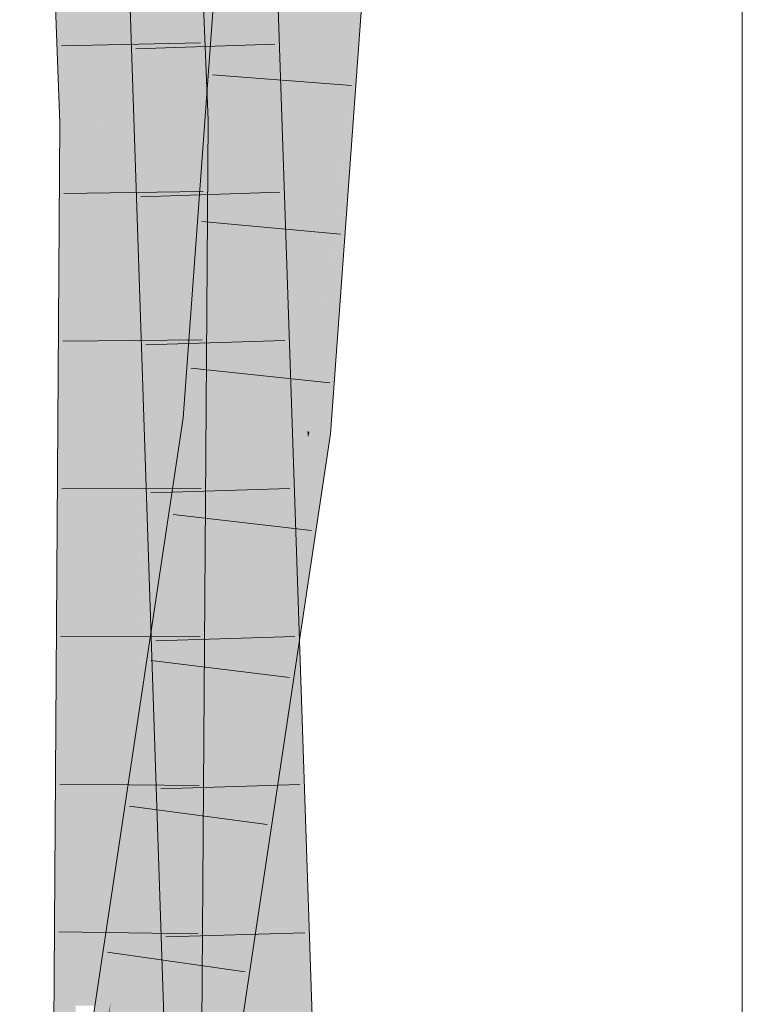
# Model space of a CAD drawing. Extents: x -720 to 300, y 62 to 1162.
# Tile 194 of 256: x 163.05 to 164.27, y 796.27 to 797.93. Entities that reach past the tile are written whole.
import ezdxf

# ---------------------------------------------------------------- set-up
doc = ezdxf.new("R2010")
doc.units = 0
doc.layers.get('0').update_dxf_attribs({"lineweight": 13})
doc.layers.add('E_Detail_Linie_Text_Bem', color=7, linetype='Continuous', lineweight=13)
for name, color, linetype, lineweight, true_color in [('E_Leerrohr 25-A06G93Y08I', 7, 'Continuous', 9, 0xff8000), ('E_Leerrohr 25-Shading', 7, 'Continuous', 9, 0xff8000), ('E_Leerrohr 32-A06G93Y28I', 7, 'Continuous', 9, 0x00b300), ('E_Leerrohr 32-Shading', 7, 'Continuous', 9, 0x00b300)]:
    doc.layers.add(name, color=color, linetype=linetype, lineweight=lineweight, true_color=true_color)

# ---------------------------------------------------------------- blocks, each defined once
blk = doc.blocks.new('Shading-A06G93SL8I', base_point=(241.4847, 762.55))
at = {"layer": 'E_Leerrohr 25-Shading', "color": 43, "true_color": 0xd7ab7f}
for points in [[(163.2429, 798.2106), (163.2269, 798.21), (163.2743, 796.8943), (163.2712, 796.8945)], [(163.2816, 796.5839), (163.2635, 798.2113), (163.2429, 798.2106)], [(163.2635, 798.2113), (163.2816, 796.5839), (163.3372, 795.9821), (163.302, 795.981)], [(163.2635, 798.2113), (163.3372, 795.9821), (163.3386, 795.9821)], [(163.4401, 798.2175), (163.463, 797.5395), (163.4468, 798.2178)], [(163.463, 797.5395), (163.4767, 798.2188), (163.4468, 798.2178)], [(163.52, 796.8809), (163.4767, 798.2188), (163.4851, 796.8828), (163.463, 797.5395)], [(163.5218, 796.8807), (163.4767, 798.2188), (163.52, 796.8809)], [(163.2712, 796.8945), (163.2816, 796.5839), (163.2743, 796.8943)], [(163.5489, 795.9881), (163.52, 796.8809), (163.4851, 796.8827), (163.4851, 796.8828)], [(163.4851, 796.8827), (163.5153, 795.9871), (163.5489, 795.9881)], [(163.5518, 795.9882), (163.5218, 796.8807), (163.5489, 795.9881), (163.52, 796.8809)]]:
    blk.add_solid(points, dxfattribs=at)
at = {"layer": 'E_Leerrohr 25-Shading', "color": 31, "true_color": 0xfabd7f}
for points in [[(163.3386, 795.9821), (163.4269, 795.9846), (163.2635, 798.2113), (163.3518, 798.2144)], [(163.3518, 798.2144), (163.3977, 796.9093), (163.3851, 798.2156), (163.4111, 797.1404)], [(163.3985, 796.8876), (163.3518, 798.2144), (163.3965, 796.8877)], [(163.4103, 798.2165), (163.3851, 798.2156), (163.4173, 797.2465), (163.4111, 797.1402)], [(163.4234, 796.8861), (163.4306, 798.2172), (163.4103, 798.2165)], [(163.4103, 798.2165), (163.4173, 797.2465), (163.419, 797.3367)], [(163.4234, 796.8861), (163.4629, 796.8839), (163.4306, 798.2172), (163.4502, 797.6273)], [(163.4341, 798.1121), (163.4502, 797.6273), (163.4361, 798.2173), (163.4401, 798.2175)], [(163.4671, 797.1205), (163.463, 797.5395), (163.4502, 797.6273), (163.4401, 798.2175)], [(163.4694, 796.8835), (163.4671, 797.1205), (163.4629, 796.8839), (163.4502, 797.6273)], [(163.4851, 796.8827), (163.463, 797.5395), (163.475, 796.8832), (163.4671, 797.1205)], [(163.4173, 797.2465), (163.4195, 797.2856), (163.419, 797.3367)], [(163.4111, 797.1402), (163.4173, 796.8865), (163.4195, 797.2856), (163.4234, 796.8862)], [(163.3977, 796.9093), (163.3985, 796.8876), (163.4111, 797.1404), (163.4173, 796.8865)], [(163.4671, 797.1205), (163.4694, 796.8835), (163.475, 796.8832)], [(163.4303, 795.9847), (163.3985, 796.8876), (163.4269, 795.9846), (163.3965, 796.8877)], [(163.4323, 795.9847), (163.4234, 796.8862), (163.4303, 795.9847), (163.3985, 796.8876)], [(163.4323, 795.9847), (163.4783, 795.9861), (163.4234, 796.8861), (163.4629, 796.8839)], [(163.4629, 796.8839), (163.4783, 795.9861), (163.4694, 796.8835)], [(163.4694, 796.8835), (163.4783, 795.9861), (163.4851, 796.8827), (163.5153, 795.9871)]]:
    blk.add_solid(points, dxfattribs=at)
at = {"layer": 'E_Leerrohr 32-Shading', "color": 83, "true_color": 0x7fbd7f}
for points in [[(163.0666, 799.3578), (163.0495, 799.5237), (163.1299, 797.7546), (163.1174, 797.7545)], [(163.2624, 799.538), (163.3308, 797.7581), (163.3096, 799.2629), (163.3505, 797.7584)], [(163.1384, 797.7548), (163.0766, 799.2613), (163.1299, 797.7546), (163.0666, 799.3578)], [(163.1283, 798.426), (163.1077, 798.9603), (163.1384, 797.7548), (163.0766, 799.2613)], [(163.3505, 797.7584), (163.3674, 797.7587), (163.3096, 799.2629)], [(163.6417, 798.4337), (163.6246, 797.9244), (163.6896, 798.8199)], [(163.1283, 798.426), (163.1384, 797.7548), (163.1465, 797.7549)], [(163.154, 797.7551), (163.1283, 798.426), (163.1465, 797.7549)], [(163.6148, 797.8466), (163.6246, 797.9244), (163.6382, 798.4058), (163.6417, 798.4337)], [(163.5377, 797.2332), (163.6148, 797.8466), (163.6012, 798.1074), (163.6382, 798.4058)], [(163.3592, 797.4355), (163.4343, 798.3264), (163.3606, 797.5166)], [(163.3592, 797.4355), (163.398, 797.7471), (163.4343, 798.3264), (163.4322, 798.2178)], [(163.3746, 797.9297), (163.3647, 797.7524), (163.4343, 798.3264), (163.3606, 797.5166)], [(163.3647, 797.7524), (163.3746, 797.9297), (163.3656, 797.8059)], [(163.5388, 797.2331), (163.5741, 797.2292), (163.6246, 797.9244)], [(163.6147, 797.8451), (163.6246, 797.9244), (163.6148, 797.8466)], [(163.5388, 797.2331), (163.6147, 797.8451), (163.5377, 797.2332), (163.6148, 797.8466)], [(163.3256, 797.2565), (163.3368, 797.2552), (163.3656, 797.8059), (163.3647, 797.7524)], [(163.1242, 797.3756), (163.1174, 797.7545), (163.1074, 796.2531)], [(163.1299, 797.7546), (163.1174, 797.7545), (163.1242, 797.3756)], [(163.1294, 797.0846), (163.1384, 797.7548), (163.1242, 797.3756), (163.1299, 797.7546)], [(163.1433, 797.0869), (163.1465, 797.7549), (163.1294, 797.0846), (163.1384, 797.7548)], [(163.1404, 796.469), (163.1441, 796.2643), (163.1433, 797.0867), (163.154, 797.7551)], [(163.154, 797.7551), (163.1465, 797.7549), (163.1433, 797.0867)], [(163.3308, 797.7581), (163.3258, 797.0116), (163.3272, 797.03)], [(163.3354, 797.134), (163.3308, 797.7581), (163.3272, 797.03)], [(163.3397, 797.1899), (163.3505, 797.7584), (163.3308, 797.7581)], [(163.3397, 797.1899), (163.3308, 797.7581), (163.3354, 797.134)], [(163.3642, 797.744), (163.3368, 797.2552), (163.351, 797.4104)], [(163.3397, 797.1899), (163.3448, 797.2543), (163.3505, 797.7584), (163.3485, 797.3494)], [(163.3658, 797.524), (163.3674, 797.7587), (163.3483, 797.2996), (163.3505, 797.7584)], [(163.3606, 797.5166), (163.3647, 797.7524), (163.351, 797.4104), (163.3642, 797.744)], [(163.398, 797.7471), (163.3592, 797.4355), (163.362, 797.2525), (163.3561, 797.2531)], [(163.3565, 796.1255), (163.3658, 797.524), (163.3459, 796.7968), (163.3483, 797.2996)], [(163.3606, 797.5166), (163.351, 797.4104), (163.3592, 797.4355), (163.3485, 797.3494)], [(163.3592, 797.4355), (163.3368, 797.2552), (163.3561, 797.2531)], [(163.351, 797.4104), (163.3368, 797.2552), (163.3485, 797.3494)], [(163.1166, 796.1303), (163.1294, 797.0846), (163.1074, 796.2531), (163.1242, 797.3756)], [(163.3448, 797.2543), (163.3483, 797.2996), (163.3485, 797.3494)], [(163.3459, 796.7968), (163.3483, 797.2996), (163.3397, 797.1899)], [(163.3039, 796.9142), (163.362, 797.2525), (163.3152, 797.1718), (163.3368, 797.2552)], [(163.3111, 796.9139), (163.362, 797.2525), (163.3039, 796.9142)], [(163.3149, 797.1706), (163.3256, 797.2565), (163.3096, 797.1499)], [(163.3256, 797.2565), (163.3149, 797.1706), (163.3152, 797.1718)], [(163.3368, 797.2552), (163.3256, 797.2565), (163.3152, 797.1718)], [(163.5367, 797.2249), (163.4892, 796.8368), (163.5741, 797.2292), (163.515, 796.8354)], [(163.5367, 797.2249), (163.5377, 797.2332), (163.5362, 797.223)], [(163.5388, 797.2331), (163.5377, 797.2332), (163.5367, 797.2249)], [(163.5367, 797.2249), (163.5741, 797.2292), (163.5388, 797.2331)], [(163.5362, 797.223), (163.4783, 796.8375), (163.5367, 797.2249), (163.4879, 796.8369)], [(163.4892, 796.8368), (163.5367, 797.2249), (163.4879, 796.8369)], [(163.3459, 796.7968), (163.3397, 797.1899), (163.3428, 796.1258), (163.3354, 797.134)], [(163.2816, 796.9641), (163.2765, 796.9157), (163.3149, 797.1706), (163.2832, 796.9153)], [(163.2816, 796.9641), (163.3149, 797.1706), (163.3096, 797.1499)], [(163.2838, 796.9153), (163.3149, 797.1706), (163.2832, 796.9153)], [(163.3152, 797.1718), (163.3149, 797.1706), (163.2839, 796.9153), (163.2838, 796.9153)], [(163.3039, 796.9142), (163.3152, 797.1718), (163.2839, 796.9153)], [(163.3428, 796.1258), (163.3354, 797.134), (163.3246, 796.4838), (163.3272, 797.03)], [(163.1367, 796.6748), (163.1294, 797.0846), (163.128, 796.1301), (163.1166, 796.1303)], [(163.1433, 797.0869), (163.1294, 797.0846), (163.1367, 796.6748)], [(163.1404, 796.469), (163.1433, 797.0869), (163.1367, 796.6748)], [(163.3258, 797.0116), (163.323, 796.5898), (163.3272, 797.03), (163.3246, 796.4838)], [(163.2764, 796.9157), (163.2816, 796.9641), (163.2744, 796.9158)], [(163.2765, 796.9157), (163.2816, 796.9641), (163.2764, 796.9157)], [(163.2644, 796.8491), (163.269, 796.8489), (163.2744, 796.9158), (163.2764, 796.9157)], [(163.269, 796.8489), (163.2694, 796.8488), (163.2764, 796.9157), (163.2765, 796.9157)], [(163.2832, 796.9153), (163.2765, 796.9157), (163.2806, 796.894), (163.2743, 796.8943)], [(163.2812, 796.8939), (163.2838, 796.9153), (163.2806, 796.894), (163.2832, 796.9153)], [(163.2839, 796.9153), (163.2838, 796.9153), (163.2813, 796.8939), (163.2812, 796.8939)], [(163.2839, 796.9153), (163.2813, 796.8939), (163.3039, 796.9142), (163.3002, 796.8929)], [(163.3071, 796.8926), (163.3111, 796.9139), (163.3002, 796.8929), (163.3039, 796.9142)], [(163.3079, 796.8925), (163.3111, 796.9139), (163.3071, 796.8926)], [(163.2318, 796.4899), (163.2286, 796.4633), (163.3079, 796.8925), (163.3011, 796.8471)], [(163.3079, 796.8925), (163.3071, 796.8926), (163.2318, 796.4899), (163.2338, 796.5062)], [(163.2372, 796.5448), (163.2338, 796.5062), (163.2806, 796.894), (163.2812, 796.8939)], [(163.2813, 796.8939), (163.2338, 796.5062), (163.3002, 796.8929)], [(163.2812, 796.8939), (163.2338, 796.5062), (163.2813, 796.8939)], [(163.2338, 796.5062), (163.3071, 796.8926), (163.3002, 796.8929)], [(163.2743, 796.8943), (163.2372, 796.5448), (163.2806, 796.894)], [(163.1887, 796.2682), (163.2644, 796.8491), (163.2166, 796.5318)], [(163.1887, 796.2682), (163.2282, 796.4765), (163.2644, 796.8491), (163.269, 796.8489)], [(163.2147, 796.332), (163.2601, 796.5746), (163.2286, 796.4633), (163.3011, 796.8471)], [(163.2297, 796.4846), (163.269, 796.8489), (163.2282, 796.4765)], [(163.2297, 796.4846), (163.2372, 796.5448), (163.269, 796.8489), (163.2694, 796.8488)], [(163.3973, 796.1159), (163.3746, 795.9011), (163.4879, 796.8369), (163.4892, 796.8368)], [(163.4892, 796.8368), (163.3746, 795.9011), (163.515, 796.8354)], [(163.4783, 796.8375), (163.463, 796.7357), (163.4879, 796.8369), (163.3973, 796.1159)], [(163.3428, 796.1258), (163.3565, 796.1255), (163.3459, 796.7968)], [(163.463, 796.7357), (163.3905, 796.2328), (163.3487, 795.7285), (163.3373, 795.7304)], [(163.463, 796.7357), (163.3487, 795.7285), (163.3973, 796.1159)], [(163.3905, 796.2328), (163.463, 796.7357), (163.398, 796.3031)], [(163.1388, 796.1299), (163.1404, 796.469), (163.128, 796.1301), (163.1367, 796.6748)], [(163.3229, 796.4122), (163.323, 796.5898), (163.3222, 796.4681)], [(163.3246, 796.4838), (163.323, 796.5898), (163.3239, 796.3414), (163.3229, 796.4122)], [(163.2117, 796.2529), (163.2601, 796.5746), (163.201, 796.2534), (163.2032, 796.2705)], [(163.1849, 796.2319), (163.2166, 796.5318), (163.1196, 795.8864)], [(163.2372, 796.5448), (163.2297, 796.4846), (163.2322, 796.4977)], [(163.2338, 796.5062), (163.2372, 796.5448), (163.2322, 796.4977)], [(163.2297, 796.4846), (163.2242, 796.4402), (163.2322, 796.4977), (163.2286, 796.4633)], [(163.2338, 796.5062), (163.2322, 796.4977), (163.2318, 796.4899), (163.2309, 796.4847)], [(163.2282, 796.4765), (163.2242, 796.4402), (163.2297, 796.4846)], [(163.2309, 796.4847), (163.2286, 796.4633), (163.2318, 796.4899)], [(163.33, 796.126), (163.3246, 796.4838), (163.3268, 796.1261), (163.3239, 796.3414)], [(163.3428, 796.1258), (163.3246, 796.4838), (163.33, 796.126)], [(163.1426, 796.1298), (163.1441, 796.2643), (163.1388, 796.1299), (163.1404, 796.469)], [(163.2242, 796.4402), (163.2282, 796.4765), (163.1849, 796.2319), (163.1887, 796.2682)], [(163.3222, 796.4681), (163.3208, 796.2564), (163.3219, 796.1262), (163.3207, 796.1262)], [(163.3219, 796.1262), (163.3228, 796.1262), (163.3222, 796.4681), (163.3229, 796.4122)], [(163.2032, 796.2705), (163.2147, 796.332), (163.2242, 796.4402), (163.2286, 796.4633)], [(163.1849, 796.2319), (163.1705, 796.0961), (163.2242, 796.4402), (163.2032, 796.2705)], [(163.3229, 796.4122), (163.3228, 796.1262), (163.3239, 796.3414)], [(163.3239, 796.3414), (163.3228, 796.1262), (163.3268, 796.1261)], [(163.398, 796.3031), (163.3462, 795.9583), (163.3905, 796.2328), (163.3431, 795.9034)], [(163.2032, 796.2705), (163.2, 796.2535), (163.201, 796.2534)]]:
    blk.add_solid(points, dxfattribs=at)
at = {"layer": 'E_Leerrohr 32-Shading', "color": 83, "true_color": 0x7fd57f}
for points in [[(163.3055, 797.7576), (163.3308, 797.7581), (163.2444, 799.3818), (163.2624, 799.538)], [(163.3008, 797.7575), (163.3055, 797.7576), (163.2429, 799.3685), (163.2444, 799.3818)], [(163.2429, 799.3685), (163.2316, 799.2698), (163.3008, 797.7575), (163.2802, 797.7572)], [(163.2316, 799.2698), (163.1961, 798.9615), (163.2802, 797.7572), (163.2424, 797.7565)], [(163.1961, 798.9615), (163.1223, 798.9604), (163.154, 797.7551), (163.1283, 798.426)], [(163.1961, 798.9615), (163.154, 797.7551), (163.2424, 797.7565)], [(163.5196, 798.8663), (163.4794, 798.8669), (163.4996, 797.9271), (163.463, 798.6411)], [(163.4996, 797.9271), (163.5646, 798.8217), (163.5196, 798.8663), (163.5655, 798.8656)], [(163.5351, 797.2335), (163.5646, 798.8217), (163.4996, 797.9271)], [(163.5351, 797.2335), (163.5377, 797.2332), (163.5646, 798.8217), (163.5663, 798.7875)], [(163.5663, 798.7875), (163.5377, 797.2332), (163.6012, 798.1074)], [(163.4535, 797.5138), (163.4996, 797.9271), (163.4375, 798.2902), (163.463, 798.6411)], [(163.4375, 798.2902), (163.4322, 798.2178), (163.452, 797.4998), (163.446, 797.446)], [(163.4375, 798.2902), (163.452, 797.4998), (163.439, 798.2175)], [(163.4322, 798.2178), (163.398, 797.7471), (163.4341, 798.1117), (163.419, 797.3368)], [(163.452, 797.4998), (163.4535, 797.5138), (163.439, 798.2175)], [(163.419, 797.3368), (163.42, 797.3175), (163.4341, 798.1117), (163.4342, 798.1072)], [(163.42, 797.3175), (163.4237, 797.2457), (163.4342, 798.1072), (163.446, 797.446)], [(163.4996, 797.9271), (163.4499, 797.2429), (163.485, 797.239)], [(163.4571, 797.3423), (163.4996, 797.9271), (163.4535, 797.5138)], [(163.4996, 797.9271), (163.485, 797.239), (163.5351, 797.2335)], [(163.1818, 797.7555), (163.154, 797.7551), (163.1788, 796.2645), (163.1441, 796.2643)], [(163.2424, 797.7565), (163.1818, 797.7555), (163.2325, 796.2648), (163.1788, 796.2645)], [(163.2329, 796.128), (163.2629, 796.4628), (163.2325, 796.2648), (163.2424, 797.7565)], [(163.2802, 797.7572), (163.2424, 797.7565), (163.2897, 796.7615)], [(163.2424, 797.7565), (163.2621, 796.5178), (163.2897, 796.7615), (163.2811, 796.6652)], [(163.2802, 797.7572), (163.3027, 796.8326), (163.3008, 797.7575), (163.3121, 796.9056)], [(163.2897, 796.7615), (163.2907, 796.7399), (163.2802, 797.7572), (163.3027, 796.8326)], [(163.3159, 796.9348), (163.3048, 797.7576), (163.3121, 796.9056), (163.3008, 797.7575)], [(163.3176, 796.9482), (163.3055, 797.7576), (163.3159, 796.9348), (163.3048, 797.7576)], [(163.3055, 797.7576), (163.3176, 796.9481), (163.3308, 797.7581), (163.3258, 797.0116)], [(163.4079, 797.5276), (163.4075, 797.5616), (163.362, 797.2525), (163.398, 797.7471)], [(163.4111, 797.2471), (163.4131, 797.2469), (163.4075, 797.5616), (163.416, 797.3947)], [(163.4111, 797.2471), (163.4079, 797.5276), (163.362, 797.2525)], [(163.4079, 797.5276), (163.362, 797.2525), (163.362, 797.2525)], [(163.4527, 797.4581), (163.4535, 797.5138), (163.452, 797.4998)], [(163.4535, 797.5138), (163.4527, 797.4581), (163.4571, 797.3423), (163.4553, 797.3174)], [(163.446, 797.446), (163.4496, 797.2429), (163.452, 797.4998), (163.4527, 797.4581)], [(163.446, 797.446), (163.4237, 797.2457), (163.4496, 797.2429)], [(163.4527, 797.4581), (163.4496, 797.2429), (163.4553, 797.3174), (163.4499, 797.2429)], [(163.416, 797.3947), (163.4131, 797.2469), (163.42, 797.3175), (163.4187, 797.2463)], [(163.4187, 797.2463), (163.4237, 797.2457), (163.42, 797.3175)], [(163.4111, 797.2471), (163.362, 797.2525), (163.3242, 796.9524), (163.3258, 797.0117)], [(163.4111, 797.2471), (163.3242, 796.9524), (163.4111, 797.2086)], [(163.4111, 797.2471), (163.4111, 797.2115), (163.4131, 797.2469)], [(163.4111, 797.2115), (163.4111, 797.2086), (163.4131, 797.2469), (163.4237, 797.2457)], [(163.4237, 797.2457), (163.4111, 797.2086), (163.4346, 797.1412), (163.4111, 796.9852)], [(163.4346, 797.1412), (163.4499, 797.2429), (163.4237, 797.2457)], [(163.485, 797.239), (163.4156, 796.7078), (163.463, 796.7357), (163.398, 796.3031)], [(163.4499, 797.2429), (163.429, 797.014), (163.485, 797.239), (163.4156, 796.7078)], [(163.429, 797.014), (163.4499, 797.2429), (163.4346, 797.1412)], [(163.485, 797.239), (163.463, 796.7357), (163.5351, 797.2335), (163.5362, 797.223)], [(163.5362, 797.223), (163.5377, 797.2332), (163.5351, 797.2335)], [(163.3936, 796.9095), (163.4109, 797.208), (163.3231, 796.9132), (163.3242, 796.9524)], [(163.4111, 796.9852), (163.4111, 797.2086), (163.3936, 796.9095), (163.4109, 797.208)], [(163.3997, 796.9092), (163.3677, 796.3401), (163.4346, 797.1412), (163.429, 797.014)], [(163.429, 797.014), (163.3677, 796.3401), (163.4156, 796.7078)], [(163.3258, 797.0117), (163.3111, 796.9139), (163.3242, 796.9524)], [(163.3258, 797.0116), (163.3176, 796.9481), (163.3181, 796.9135)], [(163.3258, 797.0116), (163.3181, 796.9135), (163.323, 796.5898)], [(163.4111, 796.9852), (163.3936, 796.9095), (163.3997, 796.9092)], [(163.3242, 796.9524), (163.3111, 796.9139), (163.3231, 796.9132)], [(163.323, 796.5898), (163.3176, 796.9482), (163.3222, 796.4681), (163.3159, 796.9348)], [(163.3222, 796.4681), (163.3159, 796.9348), (163.3208, 796.2564), (163.3121, 796.9056)], [(163.3181, 796.9135), (163.3111, 796.9139), (163.3165, 796.892), (163.3079, 796.8925)], [(163.3225, 796.8917), (163.3231, 796.9132), (163.3165, 796.892), (163.3181, 796.9135)], [(163.3965, 796.8877), (163.3977, 796.9093), (163.3225, 796.8917), (163.3231, 796.9132)], [(163.3027, 796.8326), (163.3199, 796.1262), (163.3121, 796.9056), (163.3208, 796.2564)], [(163.3997, 796.9092), (163.3965, 796.8877), (163.3677, 796.3401), (163.3599, 796.2543)], [(163.3997, 796.9092), (163.3977, 796.9093), (163.3965, 796.8877)], [(163.3165, 796.892), (163.3079, 796.8925), (163.3129, 796.8465), (163.3011, 796.8471)], [(163.3212, 796.846), (163.3225, 796.8917), (163.3129, 796.8465), (163.3165, 796.892)], [(163.3965, 796.8877), (163.3225, 796.8917), (163.3897, 796.8423), (163.3212, 796.846)], [(163.3965, 796.8877), (163.3897, 796.8423), (163.3599, 796.2543), (163.348, 796.1245)], [(163.3011, 796.8471), (163.2601, 796.5746), (163.3129, 796.8465), (163.2915, 796.5727)], [(163.2915, 796.5727), (163.3137, 796.5714), (163.3129, 796.8465), (163.3212, 796.846)], [(163.3137, 796.5714), (163.3486, 796.5693), (163.3212, 796.846), (163.3897, 796.8423)], [(163.2907, 796.7399), (163.3199, 796.1262), (163.3027, 796.8326)], [(163.3486, 796.5693), (163.3126, 795.9853), (163.3897, 796.8423), (163.3137, 795.9343)], [(163.3897, 796.8423), (163.3137, 795.9343), (163.348, 796.1245), (163.3171, 795.7849)], [(163.29, 796.7341), (163.2897, 796.7615), (163.2811, 796.6652)], [(163.2907, 796.7399), (163.2897, 796.7615), (163.29, 796.7341)], [(163.2682, 796.1273), (163.2958, 796.1267), (163.2811, 796.6652), (163.29, 796.7341)], [(163.2958, 796.1267), (163.3199, 796.1262), (163.29, 796.7341), (163.2907, 796.7399)], [(163.4156, 796.7078), (163.3677, 796.3401), (163.398, 796.3031), (163.3462, 795.9583)], [(163.2621, 796.5178), (163.2629, 796.4628), (163.2811, 796.6652)], [(163.2682, 796.1273), (163.2811, 796.6652), (163.2629, 796.4628)], [(163.2915, 796.5727), (163.2601, 796.5746), (163.2663, 796.2499), (163.2117, 796.2529)], [(163.3004, 796.248), (163.3486, 796.5693), (163.2663, 796.2499), (163.2915, 796.5727)], [(163.2972, 795.7369), (163.3486, 796.5693), (163.2722, 795.741), (163.3004, 796.248)], [(163.2629, 796.4628), (163.2329, 796.128), (163.2682, 796.1273)], [(163.3406, 795.9213), (163.3462, 795.9583), (163.3599, 796.2543), (163.3677, 796.3401)]]:
    blk.add_solid(points, dxfattribs=at)
blk = doc.blocks.new('Referenz-A06G93Y48I')
at = {"layer": 'E_Detail_Linie_Text_Bem', "linetype": 'Continuous', "ltscale": 0.13}
blk.add_line((164.2693, 811.4866), (164.2693, 762.3064), dxfattribs=at)
at = {"layer": 'E_Leerrohr 25-A06G93Y08I', "linetype": 'Continuous', "ltscale": 0.13}
for p, q in [((163.302, 795.981), (163.2269, 798.21)), ((163.5519, 795.9882), (163.4767, 798.2188)), ((163.4804, 797.8871), (163.2455, 797.8791)), ((163.4888, 797.6372), (163.2539, 797.6293)), ((163.4972, 797.3872), (163.2624, 797.3795)), ((163.5056, 797.1373), (163.2708, 797.1297)), ((163.5141, 796.8873), (163.2792, 796.88)), ((163.5225, 796.6374), (163.2876, 796.6302)), ((163.5309, 796.3874), (163.296, 796.3804))]:
    blk.add_line(p, q, dxfattribs=at)
at = {"layer": 'E_Leerrohr 32-A06G93Y28I', "linetype": 'Continuous', "ltscale": 0.13}
for p, q in [((163.3674, 797.7586), (163.2989, 799.5404)), ((163.1174, 797.7544), (163.0495, 799.5237)), ((163.3256, 797.2565), (163.4428, 798.8675)), ((163.5741, 797.2292), (163.6928, 798.8636)), ((163.3549, 797.8893), (163.1199, 797.8845)), ((163.6094, 797.8175), (163.3751, 797.8353)), ((163.1066, 796.1305), (163.1174, 797.7544)), ((163.3565, 796.1255), (163.3674, 797.7586)), ((163.3591, 797.6386), (163.1241, 797.6353)), ((163.5912, 797.5665), (163.3571, 797.5876)), ((163.3574, 797.388), (163.1224, 797.386)), ((163.5729, 797.3154), (163.3392, 797.34)), ((163.102, 795.769), (163.3256, 797.2565)), ((163.3487, 795.7285), (163.5741, 797.2292)), ((163.3558, 797.1373), (163.1208, 797.1366)), ((163.5421, 797.0662), (163.3086, 797.0933)), ((163.3541, 796.8866), (163.1191, 796.8873)), ((163.5048, 796.818), (163.2716, 796.8471)), ((163.3524, 796.636), (163.1174, 796.638)), ((163.4675, 796.5698), (163.2346, 796.6009)), ((163.3508, 796.3853), (163.1158, 796.3887)), ((163.4302, 796.3215), (163.1976, 796.3547))]:
    blk.add_line(p, q, dxfattribs=at)

msp = doc.modelspace()

# ---------------------------------------------------------------- block references
at = {"color": 8, "lineweight": 25, "ltscale": 0.25, "true_color": 0x808080}
msp.add_blockref('Referenz-A06G93Y48I', (0, 0), dxfattribs=at)
msp.add_blockref('Shading-A06G93SL8I', (241.4847, 762.55))

doc.saveas('drawing.dxf')
